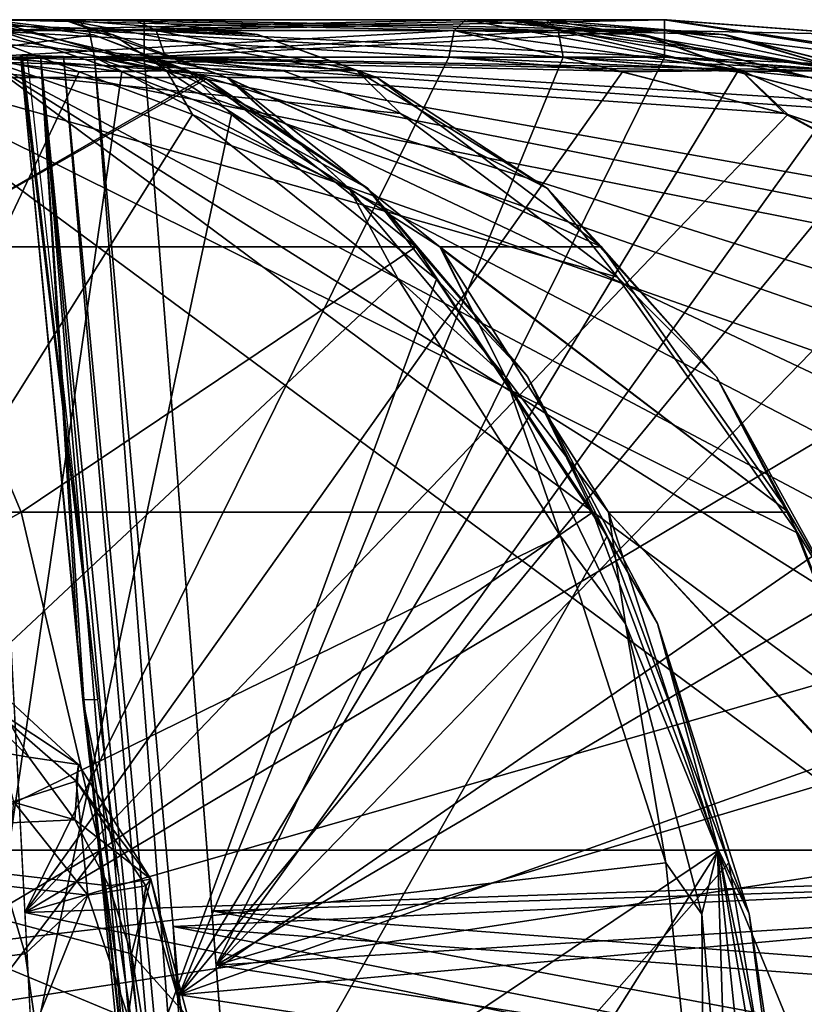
# Model space of a CAD drawing. Header units: millimetres. Extents: x -54 to 54, y -60 to 48.
# Tile 58 of 60: x 7.33 to 13.35, y 40.44 to 48. Entities that reach past the tile are written whole.
import ezdxf

# ---------------------------------------------------------------- set-up
doc = ezdxf.new("R2010")
doc.units = ezdxf.units.MM
doc.header["$LTSCALE"] = 41.718519
for name, color, linetype in [('10', 7, 'CONTINUOUS'), ('11', 7, 'CONTINUOUS'), ('12', 7, 'CONTINUOUS'), ('181', 7, 'CONTINUOUS'), ('184', 7, 'CONTINUOUS'), ('185', 7, 'CONTINUOUS'), ('190', 7, 'CONTINUOUS'), ('191', 7, 'CONTINUOUS'), ('193', 7, 'CONTINUOUS'), ('194', 7, 'CONTINUOUS'), ('198', 7, 'CONTINUOUS'), ('199', 7, 'CONTINUOUS'), ('2', 7, 'CONTINUOUS'), ('200', 7, 'CONTINUOUS'), ('201', 7, 'CONTINUOUS'), ('205', 7, 'CONTINUOUS'), ('206', 7, 'CONTINUOUS'), ('210', 7, 'CONTINUOUS'), ('211', 7, 'CONTINUOUS'), ('215', 7, 'CONTINUOUS'), ('234', 7, 'CONTINUOUS'), ('24', 7, 'CONTINUOUS'), ('25', 7, 'CONTINUOUS'), ('26', 7, 'CONTINUOUS'), ('27', 7, 'CONTINUOUS'), ('31', 7, 'CONTINUOUS'), ('61', 7, 'CONTINUOUS'), ('62', 7, 'CONTINUOUS'), ('74', 7, 'CONTINUOUS'), ('8', 7, 'CONTINUOUS'), ('83', 7, 'CONTINUOUS'), ('9', 7, 'CONTINUOUS')]:
    doc.layers.add(name, color=color, linetype=linetype)

msp = doc.modelspace()

# ---------------------------------------------------------------- linework, layer by layer
at = {"layer": '10', "color": 7, "linetype": 'Continuous', "true_color": 0xe0f2ff}
for points in [[(19.8696, 44.0543, -1.1723), (21.3097, 41.549, -1.2817), (8.2844, 47.7131, -1.0125), (19.8696, 44.0543, -1.1723)], [(8.2844, 47.7131, -1.0125), (21.3097, 41.549, -1.2817), (8.804, 41.1536, -1.2989), (8.2844, 47.7131, -1.0125)], [(17.7538, 46.0226, -1.0863), (19.8696, 44.0543, -1.1723), (8.2844, 47.7131, -1.0125), (17.7538, 46.0226, -1.0863)], [(15.1495, 47.2796, -1.0315), (17.7538, 46.0226, -1.0863), (8.2844, 47.7131, -1.0125), (15.1495, 47.2796, -1.0315)], [(13.7348, 47.6035, -1.0173), (15.1495, 47.2796, -1.0315), (8.2844, 47.7131, -1.0125), (13.7348, 47.6035, -1.0173)], [(12.2791, 47.7131, -1.0125), (13.7348, 47.6035, -1.0173), (8.2844, 47.7131, -1.0125), (12.2791, 47.7131, -1.0125)], [(21.3097, 41.549, -1.2817), (21.7336, 40.1622, -1.3422), (8.804, 41.1536, -1.2989), (21.3097, 41.549, -1.2817)], [(21.7336, 40.1622, -1.3422), (21.9479, 38.6944, -1.4063), (8.804, 41.1536, -1.2989), (21.7336, 40.1622, -1.3422)], [(8.804, 41.1536, -1.2989), (21.9479, 38.6944, -1.4063), (9.4518, 32.9344, -1.6578), (8.804, 41.1536, -1.2989)]]:
    msp.add_3dface(points, dxfattribs=at)
at = {"layer": '11', "color": 7, "linetype": 'Continuous', "true_color": 0xe0f2ff}
for points in [[(7.9033, 47.7131, -2.6822), (8.5538, 40.5095, -2.6464), (11.5024, 47.7131, -4.4154), (7.9033, 47.7131, -2.6822)], [(11.5024, 47.7131, -4.4154), (8.5538, 40.5095, -2.6464), (12.8404, 47.5994, -5.0543), (11.5024, 47.7131, -4.4154)], [(12.8404, 47.5994, -5.0543), (8.5538, 40.5095, -2.6464), (14.1216, 47.2711, -5.6554), (12.8404, 47.5994, -5.0543)], [(14.1216, 47.2711, -5.6554), (8.5538, 40.5095, -2.6464), (16.4888, 46.0063, -6.7341), (14.1216, 47.2711, -5.6554)], [(16.4888, 46.0063, -6.7341), (8.5538, 40.5095, -2.6464), (18.4271, 44.0317, -7.5718), (16.4888, 46.0063, -6.7341)], [(18.4271, 44.0317, -7.5718), (8.5538, 40.5095, -2.6464), (19.7652, 41.5224, -8.0946), (18.4271, 44.0317, -7.5718)], [(19.7652, 41.5224, -8.0946), (8.5538, 40.5095, -2.6464), (20.3845, 38.6944, -8.2558), (19.7652, 41.5224, -8.0946)], [(8.5538, 40.5095, -2.6464), (9.235, 32.9344, -2.6074), (20.3845, 38.6944, -8.2558), (8.5538, 40.5095, -2.6464)]]:
    msp.add_3dface(points, dxfattribs=at)
at = {"layer": '12', "color": 7, "linetype": 'Continuous', "true_color": 0xe0f2ff}
for points in [[(11.9332, 47.6035, -6.8759), (7.0247, 47.7131, -4.5067), (10.6237, 47.7131, -6.2399), (11.9332, 47.6035, -6.8759)], [(13.2017, 47.2796, -7.5024), (7.0247, 47.7131, -4.5067), (11.9332, 47.6035, -6.8759), (13.2017, 47.2796, -7.5024)], [(15.5243, 46.0226, -8.6818), (7.0247, 47.7131, -4.5067), (13.2017, 47.2796, -7.5024), (15.5243, 46.0226, -8.6818)], [(7.6349, 36.0438, -5.3661), (7.0247, 47.7131, -4.5067), (19.1642, 38.6944, -10.7899), (7.6349, 36.0438, -5.3661)], [(19.1642, 38.6944, -10.7899), (7.0247, 47.7131, -4.5067), (18.999, 40.1622, -10.6392), (19.1642, 38.6944, -10.7899)], [(18.999, 40.1622, -10.6392), (7.0247, 47.7131, -4.5067), (18.6433, 41.549, -10.4006), (18.999, 40.1622, -10.6392)], [(18.6433, 41.549, -10.4006), (7.0247, 47.7131, -4.5067), (17.3933, 44.0543, -9.6773), (18.6433, 41.549, -10.4006)], [(17.3933, 44.0543, -9.6773), (7.0247, 47.7131, -4.5067), (15.5243, 46.0226, -8.6818), (17.3933, 44.0543, -9.6773)]]:
    msp.add_3dface(points, dxfattribs=at)
at = {"layer": '181', "color": 7, "linetype": 'Continuous', "true_color": 0xe0f2ff}
for points in [[(7.0986, 48, 10.0446), (6.9364, 47.9167, 10.1739), (8.4553, 47.6089, 12.1001), (7.0986, 48, 10.0446)], [(8.0458, 47.8828, 11.2442), (7.0986, 48, 10.0446), (8.4553, 47.6089, 12.1001), (8.0458, 47.8828, 11.2442)], [(6.8642, 47.7131, 10.2315), (7.7848, 47.5994, 11.3938), (6.9364, 47.9167, 10.1739), (6.8642, 47.7131, 10.2315)], [(6.9364, 47.9167, 10.1739), (7.7848, 47.5994, 11.3938), (8.4553, 47.6089, 12.1001), (6.9364, 47.9167, 10.1739)], [(8.9201, 47.5557, 12.3657), (8.0458, 47.8828, 11.2442), (8.4553, 47.6089, 12.1001), (8.9201, 47.5557, 12.3657)], [(7.7848, 47.5994, 11.3938), (8.6559, 47.2711, 12.5091), (8.4553, 47.6089, 12.1001), (7.7848, 47.5994, 11.3938)], [(8.4553, 47.6089, 12.1001), (8.6559, 47.2711, 12.5091), (9.8586, 46.7039, 13.9232), (8.4553, 47.6089, 12.1001)], [(8.9201, 47.5557, 12.3657), (8.4553, 47.6089, 12.1001), (9.8586, 46.7039, 13.9232), (8.9201, 47.5557, 12.3657)], [(8.9426, 47.5443, 12.3949), (8.9201, 47.5557, 12.3657), (9.8586, 46.7039, 13.9232), (8.9426, 47.5443, 12.3949)], [(10.5553, 46.2556, 14.5097), (8.9426, 47.5443, 12.3949), (9.8586, 46.7039, 13.9232), (10.5553, 46.2556, 14.5097)], [(8.6559, 47.2711, 12.5091), (10.2343, 46.0063, 14.5769), (9.8586, 46.7039, 13.9232), (8.6559, 47.2711, 12.5091)], [(9.8586, 46.7039, 13.9232), (10.2343, 46.0063, 14.5769), (11.0586, 45.2573, 15.5293), (9.8586, 46.7039, 13.9232)], [(10.5553, 46.2556, 14.5097), (9.8586, 46.7039, 13.9232), (11.0586, 45.2573, 15.5293), (10.5553, 46.2556, 14.5097)], [(10.5686, 46.2404, 14.5275), (10.5553, 46.2556, 14.5097), (11.0586, 45.2573, 15.5293), (10.5686, 46.2404, 14.5275)], [(11.85, 44.2161, 16.2762), (10.5686, 46.2404, 14.5275), (11.0586, 45.2573, 15.5293), (11.85, 44.2161, 16.2762)], [(10.2343, 46.0063, 14.5769), (11.4824, 44.0317, 16.2802), (11.0586, 45.2573, 15.5293), (10.2343, 46.0063, 14.5769)], [(11.0586, 45.2573, 15.5293), (11.4824, 44.0317, 16.2802), (11.9803, 43.3594, 16.8179), (11.0586, 45.2573, 15.5293)], [(11.85, 44.2161, 16.2762), (11.0586, 45.2573, 15.5293), (11.9803, 43.3594, 16.8179), (11.85, 44.2161, 16.2762)], [(12.6879, 41.6198, 17.5074), (11.85, 44.2161, 16.2762), (11.9803, 43.3594, 16.8179), (12.6879, 41.6198, 17.5074)], [(11.4824, 44.0317, 16.2802), (12.2899, 41.5224, 17.4685), (11.9803, 43.3594, 16.8179), (11.4824, 44.0317, 16.2802)], [(12.6879, 41.6198, 17.5074), (11.9803, 43.3594, 16.8179), (12.566, 41.1287, 17.7086), (12.6879, 41.6198, 17.5074)], [(11.9803, 43.3594, 16.8179), (12.2899, 41.5224, 17.4685), (12.566, 41.1287, 17.7086), (11.9803, 43.3594, 16.8179)], [(12.7794, 38.7048, 18.1459), (12.6879, 41.6198, 17.5074), (12.566, 41.1287, 17.7086), (12.7794, 38.7048, 18.1459)], [(12.9937, 38.7023, 18.0926), (12.6879, 41.6198, 17.5074), (12.7794, 38.7048, 18.1459), (12.9937, 38.7023, 18.0926)], [(12.2899, 41.5224, 17.4685), (12.5848, 38.6944, 18.0364), (12.566, 41.1287, 17.7086), (12.2899, 41.5224, 17.4685)], [(12.5848, 38.6944, 18.0364), (12.7794, 38.7048, 18.1459), (12.566, 41.1287, 17.7086), (12.5848, 38.6944, 18.0364)]]:
    msp.add_3dface(points, dxfattribs=at)
at = {"layer": '184', "color": 7, "linetype": 'Continuous', "true_color": 0xe0f2ff}
for points in [[(5.7225, 48, 6.0326), (8.2132, 48, 9.1557), (8.3754, 47.9167, 9.0264), (5.7225, 48, 6.0326)], [(5.8847, 47.9167, 5.9032), (5.7225, 48, 6.0326), (8.3754, 47.9167, 9.0264), (5.8847, 47.9167, 5.9032)], [(8.4475, 47.7131, 8.9689), (5.9569, 47.7131, 5.8457), (5.8847, 47.9167, 5.9032), (8.4475, 47.7131, 8.9689)], [(8.4475, 47.7131, 8.9689), (5.8847, 47.9167, 5.9032), (8.3754, 47.9167, 9.0264), (8.4475, 47.7131, 8.9689)]]:
    msp.add_3dface(points, dxfattribs=at)
at = {"layer": '185', "color": 7, "linetype": 'Continuous', "true_color": 0xe0f2ff}
for points in [[(8.2132, 48, 9.1557), (9.1544, 47.8871, 10.3245), (8.3754, 47.9167, 9.0264), (8.2132, 48, 9.1557)], [(8.3754, 47.9167, 9.0264), (9.1544, 47.8871, 10.3245), (9.9153, 47.609, 10.9358), (8.3754, 47.9167, 9.0264)], [(8.4475, 47.7131, 8.9689), (8.3754, 47.9167, 9.0264), (9.9153, 47.609, 10.9358), (8.4475, 47.7131, 8.9689)], [(9.1544, 47.8871, 10.3245), (10.0708, 47.5557, 11.4481), (9.9153, 47.609, 10.9358), (9.1544, 47.8871, 10.3245)], [(9.3589, 47.6035, 10.104), (8.4475, 47.7131, 8.9689), (9.9153, 47.609, 10.9358), (9.3589, 47.6035, 10.104)], [(10.252, 47.2796, 11.2012), (9.3589, 47.6035, 10.104), (9.9153, 47.609, 10.9358), (10.252, 47.2796, 11.2012)], [(11.3804, 46.7039, 12.7096), (10.252, 47.2796, 11.2012), (9.9153, 47.609, 10.9358), (11.3804, 46.7039, 12.7096)], [(10.0708, 47.5557, 11.4481), (11.3804, 46.7039, 12.7096), (9.9153, 47.609, 10.9358), (10.0708, 47.5557, 11.4481)], [(10.0708, 47.5557, 11.4481), (11.7971, 46.2556, 13.5194), (11.3804, 46.7039, 12.7096), (10.0708, 47.5557, 11.4481)], [(11.9186, 46.0226, 13.2032), (10.252, 47.2796, 11.2012), (11.3804, 46.7039, 12.7096), (11.9186, 46.0226, 13.2032)], [(12.6792, 45.2573, 14.2369), (11.9186, 46.0226, 13.2032), (11.3804, 46.7039, 12.7096), (12.6792, 45.2573, 14.2369)], [(11.7971, 46.2556, 13.5194), (12.6792, 45.2573, 14.2369), (11.3804, 46.7039, 12.7096), (11.7971, 46.2556, 13.5194)], [(11.7971, 46.2556, 13.5194), (13.2313, 44.2161, 15.1747), (12.6792, 45.2573, 14.2369), (11.7971, 46.2556, 13.5194)], [(13.305, 44.0543, 14.8038), (11.9186, 46.0226, 13.2032), (12.6792, 45.2573, 14.2369), (13.305, 44.0543, 14.8038)], [(13.7304, 43.3594, 15.4222), (13.305, 44.0543, 14.8038), (12.6792, 45.2573, 14.2369), (13.7304, 43.3594, 15.4222)], [(13.2313, 44.2161, 15.1747), (13.7304, 43.3594, 15.4222), (12.6792, 45.2573, 14.2369), (13.2313, 44.2161, 15.1747)], [(13.2313, 44.2161, 15.1747), (14.2381, 41.6453, 16.2585), (13.7304, 43.3594, 15.4222), (13.2313, 44.2161, 15.1747)], [(14.2884, 41.549, 15.8615), (13.305, 44.0543, 14.8038), (13.7304, 43.3594, 15.4222), (14.2884, 41.549, 15.8615)]]:
    msp.add_3dface(points, dxfattribs=at)
at = {"layer": '190', "color": 7, "linetype": 'Continuous', "true_color": 0xe0f2ff}
for points in [[(10.7538, 48, 5.9699), (10.6638, 47.9167, 6.1568), (12.868, 47.6089, 7.2332), (10.7538, 48, 5.9699)], [(12.1277, 47.8828, 6.6397), (10.7538, 48, 5.9699), (12.868, 47.6089, 7.2332), (12.1277, 47.8828, 6.6397)], [(10.6237, 47.7131, 6.2399), (11.9575, 47.5994, 6.8877), (10.6638, 47.9167, 6.1568), (10.6237, 47.7131, 6.2399)], [(10.6638, 47.9167, 6.1568), (11.9575, 47.5994, 6.8877), (12.868, 47.6089, 7.2332), (10.6638, 47.9167, 6.1568)], [(13.402, 47.5557, 7.2709), (12.1277, 47.8828, 6.6397), (12.868, 47.6089, 7.2332), (13.402, 47.5557, 7.2709)], [(11.9575, 47.5994, 6.8877), (13.2262, 47.2711, 7.5147), (12.868, 47.6089, 7.2332), (11.9575, 47.5994, 6.8877)], [(13.402, 47.5557, 7.2709), (12.868, 47.6089, 7.2332), (14.9233, 46.7039, 8.2669), (13.402, 47.5557, 7.2709)], [(12.868, 47.6089, 7.2332), (13.2262, 47.2711, 7.5147), (14.9233, 46.7039, 8.2669), (12.868, 47.6089, 7.2332)], [(13.2262, 47.2711, 7.5147), (15.5455, 46.0063, 8.6928), (14.9233, 46.7039, 8.2669), (13.2262, 47.2711, 7.5147)]]:
    msp.add_3dface(points, dxfattribs=at)
at = {"layer": '191', "color": 7, "linetype": 'Continuous', "true_color": 0xe0f2ff}
for points in [[(10.6638, 47.9167, 6.1568), (10.7538, 48, 5.9699), (7.0647, 47.9167, 4.4236), (10.6638, 47.9167, 6.1568)], [(10.7538, 48, 5.9699), (7.1547, 48, 4.2367), (7.0647, 47.9167, 4.4236), (10.7538, 48, 5.9699)], [(7.0247, 47.7131, 4.5067), (10.6237, 47.7131, 6.2399), (10.6638, 47.9167, 6.1568), (7.0247, 47.7131, 4.5067)], [(7.0247, 47.7131, 4.5067), (10.6638, 47.9167, 6.1568), (7.0647, 47.9167, 4.4236), (7.0247, 47.7131, 4.5067)]]:
    msp.add_3dface(points, dxfattribs=at)
at = {"layer": '193', "color": 7, "linetype": 'Continuous', "true_color": 0xe0f2ff}
for points in [[(12.2791, 48, 0.7128), (8.2844, 48, 0.7128), (8.2844, 47.9167, 0.9203), (12.2791, 48, 0.7128)], [(12.2791, 48, 0.7128), (8.2844, 47.9167, 0.9203), (12.2791, 47.9167, 0.9203), (12.2791, 48, 0.7128)], [(8.2844, 47.7131, 1.0125), (12.2791, 47.7131, 1.0125), (12.2791, 47.9167, 0.9203), (8.2844, 47.7131, 1.0125)], [(8.2844, 47.9167, 0.9203), (8.2844, 47.7131, 1.0125), (12.2791, 47.9167, 0.9203), (8.2844, 47.9167, 0.9203)]]:
    msp.add_3dface(points, dxfattribs=at)
at = {"layer": '194', "color": 7, "linetype": 'Continuous', "true_color": 0xe0f2ff}
for points in [[(13.8075, 47.8828, 0.7202), (12.2791, 48, 0.7128), (14.732, 47.6089, 0.9337), (13.8075, 47.8828, 0.7202)], [(12.2791, 48, 0.7128), (12.2791, 47.9167, 0.9203), (14.732, 47.6089, 0.9337), (12.2791, 48, 0.7128)], [(12.2791, 47.9167, 0.9203), (13.7618, 47.5994, 1.0175), (14.732, 47.6089, 0.9337), (12.2791, 47.9167, 0.9203)], [(12.2791, 47.7131, 1.0125), (13.7618, 47.5994, 1.0175), (12.2791, 47.9167, 0.9203), (12.2791, 47.7131, 1.0125)]]:
    msp.add_3dface(points, dxfattribs=at)
at = {"layer": '198', "color": 7, "linetype": 'Continuous', "true_color": 0xe0f2ff}
for points in [[(11.3723, 48, 4.6855), (12.7274, 47.8871, 5.3301), (11.4623, 47.9167, 4.4986), (11.3723, 48, 4.6855)], [(13.6782, 47.609, 5.5507), (11.5024, 47.7131, 4.4154), (11.4623, 47.9167, 4.4986), (13.6782, 47.609, 5.5507)], [(12.7274, 47.8871, 5.3301), (13.6782, 47.609, 5.5507), (11.4623, 47.9167, 4.4986), (12.7274, 47.8871, 5.3301)], [(12.7274, 47.8871, 5.3301), (14.0406, 47.5557, 5.9448), (13.6782, 47.609, 5.5507), (12.7274, 47.8871, 5.3301)], [(12.816, 47.6035, 5.0427), (11.5024, 47.7131, 4.4154), (13.6782, 47.609, 5.5507), (12.816, 47.6035, 5.0427)], [(14.0967, 47.2796, 5.6438), (12.816, 47.6035, 5.0427), (13.6782, 47.609, 5.5507), (14.0967, 47.2796, 5.6438)]]:
    msp.add_3dface(points, dxfattribs=at)
at = {"layer": '199', "color": 7, "linetype": 'Continuous', "true_color": 0xe0f2ff}
for points in [[(7.7732, 48, 2.9522), (11.4623, 47.9167, 4.4986), (7.8633, 47.9167, 2.7653), (7.7732, 48, 2.9522)], [(7.7732, 48, 2.9522), (11.3723, 48, 4.6855), (11.4623, 47.9167, 4.4986), (7.7732, 48, 2.9522)], [(11.5024, 47.7131, 4.4154), (7.9033, 47.7131, 2.6822), (7.8633, 47.9167, 2.7653), (11.5024, 47.7131, 4.4154)], [(11.4623, 47.9167, 4.4986), (11.5024, 47.7131, 4.4154), (7.8633, 47.9167, 2.7653), (11.4623, 47.9167, 4.4986)]]:
    msp.add_3dface(points, dxfattribs=at)
at = {"layer": '2', "color": 7, "linetype": 'Continuous', "true_color": 0xe0f2ff}
for points in [[(7.6688, 48, 9.6163), (5.7225, 48, 6.0326), (7.0986, 48, 10.0446), (7.6688, 48, 9.6163)], [(8.2132, 48, 9.1557), (5.7225, 48, 6.0326), (7.6688, 48, 9.6163), (8.2132, 48, 9.1557)], [(7.3384, 48, 2.6136), (7.0873, 48, 2.1411), (7.1547, 48, 4.2367), (7.3384, 48, 2.6136)], [(7.3434, 48, -2.6195), (7.1547, 48, -4.2367), (7.0882, 48, -2.1445), (7.3434, 48, -2.6195)], [(7.7732, 48, -2.9522), (7.1547, 48, -4.2367), (7.3434, 48, -2.6195), (7.7732, 48, -2.9522)], [(10.7538, 48, -5.9699), (7.1547, 48, -4.2367), (7.7732, 48, -2.9522), (10.7538, 48, -5.9699)], [(10.7538, 48, 5.9699), (7.3384, 48, 2.6136), (7.1547, 48, 4.2367), (10.7538, 48, 5.9699)], [(7.7456, 48, -0.8292), (7.3144, 48, -1.146), (7.3167, 48, 1.1434), (7.7456, 48, -0.8292)], [(7.7527, 48, 0.826), (7.7456, 48, -0.8292), (7.3167, 48, 1.1434), (7.7527, 48, 0.826)], [(7.7732, 48, 2.9522), (7.3384, 48, 2.6136), (10.7538, 48, 5.9699), (7.7732, 48, 2.9522)], [(8.2844, 48, -0.7128), (7.7456, 48, -0.8292), (8.2844, 48, 0.7128), (8.2844, 48, -0.7128)], [(8.2844, 48, 0.7128), (7.7456, 48, -0.8292), (7.7527, 48, 0.826), (8.2844, 48, 0.7128)], [(11.0817, 48, 5.3367), (7.7732, 48, 2.9522), (10.7538, 48, 5.9699), (11.0817, 48, 5.3367)], [(11.3723, 48, 4.6855), (7.7732, 48, 2.9522), (11.0817, 48, 5.3367), (11.3723, 48, 4.6855)], [(11.3723, 48, -4.6855), (10.7538, 48, -5.9699), (7.7732, 48, -2.9522), (11.3723, 48, -4.6855)], [(12.2791, 48, -0.7128), (8.2844, 48, -0.7128), (12.2791, 48, 0.7128), (12.2791, 48, -0.7128)], [(12.2791, 48, 0.7128), (8.2844, 48, -0.7128), (8.2844, 48, 0.7128), (12.2791, 48, 0.7128)], [(11.0817, 48, -5.3367), (10.7538, 48, -5.9699), (11.3723, 48, -4.6855), (11.0817, 48, -5.3367)], [(12.2997, 48), (12.2791, 48, -0.7128), (12.2791, 48, 0.7128), (12.2997, 48)]]:
    msp.add_3dface(points, dxfattribs=at)
at = {"layer": '200', "color": 7, "linetype": 'Continuous', "true_color": 0xe0f2ff}
for points in [[(8.2844, 48, -0.7128), (12.2791, 47.9167, -0.9203), (8.2844, 47.9167, -0.9203), (8.2844, 48, -0.7128)], [(8.2844, 48, -0.7128), (12.2791, 48, -0.7128), (12.2791, 47.9167, -0.9203), (8.2844, 48, -0.7128)], [(12.2791, 47.7131, -1.0125), (8.2844, 47.7131, -1.0125), (8.2844, 47.9167, -0.9203), (12.2791, 47.7131, -1.0125)], [(12.2791, 47.9167, -0.9203), (12.2791, 47.7131, -1.0125), (8.2844, 47.9167, -0.9203), (12.2791, 47.9167, -0.9203)]]:
    msp.add_3dface(points, dxfattribs=at)
at = {"layer": '201', "color": 7, "linetype": 'Continuous', "true_color": 0xe0f2ff}
for points in [[(12.2791, 48, -0.7128), (13.7797, 47.8871, -0.7199), (12.2791, 47.9167, -0.9203), (12.2791, 48, -0.7128)], [(12.2791, 47.9167, -0.9203), (13.7797, 47.8871, -0.7199), (14.732, 47.609, -0.9337), (12.2791, 47.9167, -0.9203)], [(12.2791, 47.7131, -1.0125), (12.2791, 47.9167, -0.9203), (14.732, 47.609, -0.9337), (12.2791, 47.7131, -1.0125)], [(13.7348, 47.6035, -1.0173), (12.2791, 47.7131, -1.0125), (14.732, 47.609, -0.9337), (13.7348, 47.6035, -1.0173)]]:
    msp.add_3dface(points, dxfattribs=at)
at = {"layer": '205', "color": 7, "linetype": 'Continuous', "true_color": 0xe0f2ff}
for points in [[(12.7526, 47.8828, -5.342), (11.3723, 48, -4.6855), (13.6782, 47.6089, -5.5507), (12.7526, 47.8828, -5.342)], [(11.3723, 48, -4.6855), (11.4623, 47.9167, -4.4986), (13.6782, 47.6089, -5.5507), (11.3723, 48, -4.6855)], [(11.4623, 47.9167, -4.4986), (12.8404, 47.5994, -5.0543), (13.6782, 47.6089, -5.5507), (11.4623, 47.9167, -4.4986)], [(11.5024, 47.7131, -4.4154), (12.8404, 47.5994, -5.0543), (11.4623, 47.9167, -4.4986), (11.5024, 47.7131, -4.4154)], [(14.0406, 47.5557, -5.9448), (12.7526, 47.8828, -5.342), (13.6782, 47.6089, -5.5507), (14.0406, 47.5557, -5.9448)], [(12.8404, 47.5994, -5.0543), (14.1216, 47.2711, -5.6554), (13.6782, 47.6089, -5.5507), (12.8404, 47.5994, -5.0543)]]:
    msp.add_3dface(points, dxfattribs=at)
at = {"layer": '206', "color": 7, "linetype": 'Continuous', "true_color": 0xe0f2ff}
for points in [[(11.3723, 48, -4.6855), (7.7732, 48, -2.9522), (7.8633, 47.9167, -2.7653), (11.3723, 48, -4.6855)], [(11.4623, 47.9167, -4.4986), (11.3723, 48, -4.6855), (7.8633, 47.9167, -2.7653), (11.4623, 47.9167, -4.4986)], [(7.9033, 47.7131, -2.6822), (11.4623, 47.9167, -4.4986), (7.8633, 47.9167, -2.7653), (7.9033, 47.7131, -2.6822)], [(7.9033, 47.7131, -2.6822), (11.5024, 47.7131, -4.4154), (11.4623, 47.9167, -4.4986), (7.9033, 47.7131, -2.6822)]]:
    msp.add_3dface(points, dxfattribs=at)
at = {"layer": '210', "color": 7, "linetype": 'Continuous', "true_color": 0xe0f2ff}
for points in [[(10.7538, 48, -5.9699), (12.1027, 47.8871, -6.6274), (10.6638, 47.9167, -6.1568), (10.7538, 48, -5.9699)], [(12.868, 47.609, -7.2332), (10.6237, 47.7131, -6.2399), (10.6638, 47.9167, -6.1568), (12.868, 47.609, -7.2332)], [(12.1027, 47.8871, -6.6274), (12.868, 47.609, -7.2332), (10.6638, 47.9167, -6.1568), (12.1027, 47.8871, -6.6274)], [(12.1027, 47.8871, -6.6274), (13.402, 47.5557, -7.2709), (12.868, 47.609, -7.2332), (12.1027, 47.8871, -6.6274)], [(11.9332, 47.6035, -6.8759), (10.6237, 47.7131, -6.2399), (12.868, 47.609, -7.2332), (11.9332, 47.6035, -6.8759)], [(13.2017, 47.2796, -7.5024), (11.9332, 47.6035, -6.8759), (12.868, 47.609, -7.2332), (13.2017, 47.2796, -7.5024)], [(14.9233, 46.7039, -8.2669), (13.2017, 47.2796, -7.5024), (12.868, 47.609, -7.2332), (14.9233, 46.7039, -8.2669)], [(13.402, 47.5557, -7.2709), (14.9233, 46.7039, -8.2669), (12.868, 47.609, -7.2332), (13.402, 47.5557, -7.2709)], [(15.5243, 46.0226, -8.6818), (13.2017, 47.2796, -7.5024), (14.9233, 46.7039, -8.2669), (15.5243, 46.0226, -8.6818)]]:
    msp.add_3dface(points, dxfattribs=at)
at = {"layer": '211', "color": 7, "linetype": 'Continuous', "true_color": 0xe0f2ff}
for points in [[(7.1547, 48, -4.2367), (10.6638, 47.9167, -6.1568), (7.0647, 47.9167, -4.4236), (7.1547, 48, -4.2367)], [(7.1547, 48, -4.2367), (10.7538, 48, -5.9699), (10.6638, 47.9167, -6.1568), (7.1547, 48, -4.2367)], [(10.6237, 47.7131, -6.2399), (7.0247, 47.7131, -4.5067), (7.0647, 47.9167, -4.4236), (10.6237, 47.7131, -6.2399)], [(10.6638, 47.9167, -6.1568), (10.6237, 47.7131, -6.2399), (7.0647, 47.9167, -4.4236), (10.6638, 47.9167, -6.1568)]]:
    msp.add_3dface(points, dxfattribs=at)
at = {"layer": '215', "color": 7, "linetype": 'Continuous', "true_color": 0xe0f2ff}
for points in [[(7.8956, 47.8829, -11.3491), (6.9953, 48, -10.1168), (8.6135, 47.6119, -11.9749), (7.8956, 47.8829, -11.3491)], [(6.9953, 48, -10.1168), (7.16, 47.9204, -9.9971), (8.6135, 47.6119, -11.9749), (6.9953, 48, -10.1168)], [(8.1119, 47.5995, -11.1354), (7.16, 47.9204, -9.9971), (7.1631, 47.9167, -9.9948), (8.1119, 47.5995, -11.1354)], [(7.16, 47.9204, -9.9971), (8.1119, 47.5995, -11.1354), (8.6135, 47.6119, -11.9749), (7.16, 47.9204, -9.9971)], [(7.2378, 47.7131, -9.9406), (8.1119, 47.5995, -11.1354), (7.1631, 47.9167, -9.9948), (7.2378, 47.7131, -9.9406)], [(8.7423, 47.5557, -12.492), (7.8956, 47.8829, -11.3491), (8.6135, 47.6119, -11.9749), (8.7423, 47.5557, -12.492)], [(8.1119, 47.5995, -11.1354), (8.9544, 47.2716, -12.2706), (8.6135, 47.6119, -11.9749), (8.1119, 47.5995, -11.1354)], [(8.7423, 47.5557, -12.492), (8.6135, 47.6119, -11.9749), (9.9983, 46.7057, -13.8136), (8.7423, 47.5557, -12.492)], [(8.6135, 47.6119, -11.9749), (8.9544, 47.2716, -12.2706), (9.9983, 46.7057, -13.8136), (8.6135, 47.6119, -11.9749)], [(8.7633, 47.5449, -12.5201), (8.7423, 47.5557, -12.492), (9.9983, 46.7057, -13.8136), (8.7633, 47.5449, -12.5201)], [(10.3716, 46.2556, -14.6416), (8.7633, 47.5449, -12.5201), (9.9983, 46.7057, -13.8136), (10.3716, 46.2556, -14.6416)], [(8.9544, 47.2716, -12.2706), (10.5282, 46.0075, -14.3429), (9.9983, 46.7057, -13.8136), (8.9544, 47.2716, -12.2706)], [(10.3716, 46.2556, -14.6416), (9.9983, 46.7057, -13.8136), (11.2281, 45.2586, -15.3988), (10.3716, 46.2556, -14.6416)], [(9.9983, 46.7057, -13.8136), (10.5282, 46.0075, -14.3429), (11.2281, 45.2586, -15.3988), (9.9983, 46.7057, -13.8136)], [(11.7297, 44.2161, -16.3631), (10.3716, 46.2556, -14.6416), (11.2281, 45.2586, -15.3988), (11.7297, 44.2161, -16.3631)], [(10.5282, 46.0075, -14.3429), (11.8402, 44.033, -16.0019), (11.2281, 45.2586, -15.3988), (10.5282, 46.0075, -14.3429)], [(11.2281, 45.2586, -15.3988), (11.8402, 44.033, -16.0019), (12.2264, 43.3605, -16.6319), (11.2281, 45.2586, -15.3988)], [(11.7297, 44.2161, -16.3631), (11.2281, 45.2586, -15.3988), (12.2264, 43.3605, -16.6319), (11.7297, 44.2161, -16.3631)], [(12.6949, 41.6198, -17.5023), (11.7297, 44.2161, -16.3631), (12.2264, 43.3605, -16.6319), (12.6949, 41.6198, -17.5023)], [(11.8402, 44.033, -16.0019), (12.7735, 41.5233, -17.1001), (12.2264, 43.3605, -16.6319), (11.8402, 44.033, -16.0019)], [(12.2264, 43.3605, -16.6319), (12.7735, 41.5233, -17.1001), (12.9312, 41.1299, -17.4362), (12.2264, 43.3605, -16.6319)], [(12.6949, 41.6198, -17.5023), (12.2264, 43.3605, -16.6319), (12.9312, 41.1299, -17.4362), (12.6949, 41.6198, -17.5023)], [(12.6949, 41.6198, -17.5023), (12.9312, 41.1299, -17.4362), (13.2986, 38.7053, -17.7618), (12.6949, 41.6198, -17.5023)], [(13.1802, 38.7023, -17.9572), (12.6949, 41.6198, -17.5023), (13.2986, 38.7053, -17.7618), (13.1802, 38.7023, -17.9572)], [(12.7735, 41.5233, -17.1001), (13.2456, 38.6944, -17.5398), (12.9312, 41.1299, -17.4362), (12.7735, 41.5233, -17.1001)], [(12.9312, 41.1299, -17.4362), (13.2456, 38.6944, -17.5398), (13.2986, 38.7053, -17.7618), (12.9312, 41.1299, -17.4362)]]:
    msp.add_3dface(points, dxfattribs=at)
at = {"layer": '234', "color": 7, "linetype": 'Continuous', "true_color": 0xe0f2ff}
for points in [[(7.3354, 47.7271, 1.7934), (7.9275, 42.7767, 1.5636), (7.348, 47.7258, 1.6771), (7.3354, 47.7271, 1.7934)], [(7.3354, 47.7271, 1.7934), (7.8142, 42.7752, 1.7842), (7.9275, 42.7767, 1.5636), (7.3354, 47.7271, 1.7934)], [(7.3354, 47.7271, 1.7934), (7.7758, 43.205, 2.0096), (7.8142, 42.7752, 1.7842), (7.3354, 47.7271, 1.7934)], [(7.9275, 42.7767, 1.5636), (7.3871, 47.7271, 1.5669), (7.348, 47.7258, 1.6771), (7.9275, 42.7767, 1.5636)], [(7.7758, 43.205, 2.0096), (7.8208, 42.7767, 2.0309), (7.8142, 42.7752, 1.7842), (7.7758, 43.205, 2.0096)], [(7.8142, 42.7752, 1.7842), (8.0893, 41.4227, 1.5658), (7.9275, 42.7767, 1.5636), (7.8142, 42.7752, 1.7842)], [(7.8208, 42.7767, 2.0309), (8.3725, 37.8203, 1.7779), (7.8142, 42.7752, 1.7842), (7.8208, 42.7767, 2.0309)], [(8.5597, 37.8347, 1.5809), (8.0893, 41.4227, 1.5658), (7.8142, 42.7752, 1.7842), (8.5597, 37.8347, 1.5809)], [(8.3725, 37.8203, 1.7779), (8.5597, 37.8347, 1.5809), (7.8142, 42.7752, 1.7842), (8.3725, 37.8203, 1.7779)], [(7.8208, 42.7767, 2.0309), (8.141, 39.9068, 2.1776), (8.3154, 37.8207, 2.0439), (7.8208, 42.7767, 2.0309)], [(7.8208, 42.7767, 2.0309), (8.3154, 37.8207, 2.0439), (8.3725, 37.8203, 1.7779), (7.8208, 42.7767, 2.0309)]]:
    msp.add_3dface(points, dxfattribs=at)
at = {"layer": '24', "color": 7, "linetype": 'Continuous', "true_color": 0xe0f2ff}
for points in [[(6.8642, 47.7131, 10.2315), (4.4819, 40.6131, 7.7412), (7.7848, 47.5994, 11.3938), (6.8642, 47.7131, 10.2315)], [(7.7848, 47.5994, 11.3938), (4.4819, 40.6131, 7.7412), (8.6559, 47.2711, 12.5091), (7.7848, 47.5994, 11.3938)], [(8.6559, 47.2711, 12.5091), (4.4819, 40.6131, 7.7412), (10.2343, 46.0063, 14.5769), (8.6559, 47.2711, 12.5091)], [(10.2343, 46.0063, 14.5769), (4.4819, 40.6131, 7.7412), (11.4824, 44.0317, 16.2802), (10.2343, 46.0063, 14.5769)], [(11.4824, 44.0317, 16.2802), (4.4819, 40.6131, 7.7412), (12.2899, 41.5224, 17.4685), (11.4824, 44.0317, 16.2802)], [(12.2899, 41.5224, 17.4685), (4.4819, 40.6131, 7.7412), (12.5848, 38.6944, 18.0364), (12.2899, 41.5224, 17.4685)], [(4.4819, 40.6131, 7.7412), (4.597, 32.9344, 8.4233), (12.5848, 38.6944, 18.0364), (4.4819, 40.6131, 7.7412)]]:
    msp.add_3dface(points, dxfattribs=at)
at = {"layer": '25', "color": 7, "linetype": 'Continuous', "true_color": 0xe0f2ff}
for points in [[(5.9569, 47.7131, 5.8457), (14.2884, 41.549, 15.8615), (6.5708, 40.3619, 6.1008), (5.9569, 47.7131, 5.8457)], [(13.305, 44.0543, 14.8038), (14.2884, 41.549, 15.8615), (5.9569, 47.7131, 5.8457), (13.305, 44.0543, 14.8038)], [(8.4475, 47.7131, 8.9689), (9.3589, 47.6035, 10.104), (5.9569, 47.7131, 5.8457), (8.4475, 47.7131, 8.9689)], [(10.252, 47.2796, 11.2012), (11.9186, 46.0226, 13.2032), (5.9569, 47.7131, 5.8457), (10.252, 47.2796, 11.2012)], [(9.3589, 47.6035, 10.104), (10.252, 47.2796, 11.2012), (5.9569, 47.7131, 5.8457), (9.3589, 47.6035, 10.104)], [(11.9186, 46.0226, 13.2032), (13.305, 44.0543, 14.8038), (5.9569, 47.7131, 5.8457), (11.9186, 46.0226, 13.2032)], [(14.2884, 41.549, 15.8615), (14.6001, 40.1622, 16.1552), (6.5708, 40.3619, 6.1008), (14.2884, 41.549, 15.8615)]]:
    msp.add_3dface(points, dxfattribs=at)
at = {"layer": '26', "color": 7, "linetype": 'Continuous', "true_color": 0xe0f2ff}
for points in [[(7.0247, 47.7131, 4.5067), (7.3693, 41.1399, 4.9912), (10.6237, 47.7131, 6.2399), (7.0247, 47.7131, 4.5067)], [(10.6237, 47.7131, 6.2399), (7.3693, 41.1399, 4.9912), (11.9575, 47.5994, 6.8877), (10.6237, 47.7131, 6.2399)], [(11.9575, 47.5994, 6.8877), (7.3693, 41.1399, 4.9912), (13.2262, 47.2711, 7.5147), (11.9575, 47.5994, 6.8877)], [(13.2262, 47.2711, 7.5147), (7.3693, 41.1399, 4.9912), (15.5455, 46.0063, 8.6928), (13.2262, 47.2711, 7.5147)], [(15.5455, 46.0063, 8.6928), (7.3693, 41.1399, 4.9912), (17.409, 44.0317, 9.686), (15.5455, 46.0063, 8.6928)], [(17.409, 44.0317, 9.686), (7.3693, 41.1399, 4.9912), (18.6521, 41.5224, 10.4062), (17.409, 44.0317, 9.686)], [(18.6521, 41.5224, 10.4062), (7.3693, 41.1399, 4.9912), (19.1642, 38.6944, 10.7899), (18.6521, 41.5224, 10.4062)], [(7.3693, 41.1399, 4.9912), (7.7965, 32.9344, 5.5946), (19.1642, 38.6944, 10.7899), (7.3693, 41.1399, 4.9912)]]:
    msp.add_3dface(points, dxfattribs=at)
at = {"layer": '27', "color": 7, "linetype": 'Continuous', "true_color": 0xe0f2ff}
for points in [[(18.4106, 44.0543, 7.5649), (19.7554, 41.549, 8.0912), (7.9033, 47.7131, 2.6822), (18.4106, 44.0543, 7.5649)], [(7.9033, 47.7131, 2.6822), (19.7554, 41.549, 8.0912), (8.5065, 41.0342, 2.649), (7.9033, 47.7131, 2.6822)], [(16.467, 46.0226, 6.7243), (18.4106, 44.0543, 7.5649), (7.9033, 47.7131, 2.6822), (16.467, 46.0226, 6.7243)], [(11.5024, 47.7131, 4.4154), (12.816, 47.6035, 5.0427), (7.9033, 47.7131, 2.6822), (11.5024, 47.7131, 4.4154)], [(12.816, 47.6035, 5.0427), (14.0967, 47.2796, 5.6438), (7.9033, 47.7131, 2.6822), (12.816, 47.6035, 5.0427)], [(14.0967, 47.2796, 5.6438), (16.467, 46.0226, 6.7243), (7.9033, 47.7131, 2.6822), (14.0967, 47.2796, 5.6438)], [(19.7554, 41.549, 8.0912), (20.1637, 40.1622, 8.2206), (8.5065, 41.0342, 2.649), (19.7554, 41.549, 8.0912)], [(20.1637, 40.1622, 8.2206), (20.3845, 38.6944, 8.2558), (8.5065, 41.0342, 2.649), (20.1637, 40.1622, 8.2206)], [(8.5065, 41.0342, 2.649), (20.3845, 38.6944, 8.2558), (9.235, 32.9344, 2.6074), (8.5065, 41.0342, 2.649)]]:
    msp.add_3dface(points, dxfattribs=at)
at = {"layer": '31', "color": 7, "linetype": 'Continuous', "true_color": 0xe0f2ff}
for points in [[(5.462, 47.5557, -14.2354), (6.9953, 48, -10.1168), (7.8956, 47.8829, -11.3491), (5.462, 47.5557, -14.2354)], [(7.6688, 48, 9.6163), (7.0986, 48, 10.0446), (8.0458, 47.8828, 11.2442), (7.6688, 48, 9.6163)], [(8.9201, 47.5557, 12.3657), (7.6688, 48, 9.6163), (8.0458, 47.8828, 11.2442), (8.9201, 47.5557, 12.3657)], [(10.0708, 47.5557, 11.4481), (7.6688, 48, 9.6163), (8.9201, 47.5557, 12.3657), (10.0708, 47.5557, 11.4481)], [(9.1544, 47.8871, 10.3245), (7.6688, 48, 9.6163), (10.0708, 47.5557, 11.4481), (9.1544, 47.8871, 10.3245)], [(8.2132, 48, 9.1557), (7.6688, 48, 9.6163), (9.1544, 47.8871, 10.3245), (8.2132, 48, 9.1557)], [(11.0817, 48, 5.3367), (10.7538, 48, 5.9699), (12.1277, 47.8828, 6.6397), (11.0817, 48, 5.3367)], [(10.7538, 48, -5.9699), (11.0817, 48, -5.3367), (12.1027, 47.8871, -6.6274), (10.7538, 48, -5.9699)], [(13.402, 47.5557, -7.2709), (11.0817, 48, -5.3367), (14.0406, 47.5557, -5.9448), (13.402, 47.5557, -7.2709)], [(14.0406, 47.5557, -5.9448), (11.0817, 48, -5.3367), (12.7526, 47.8828, -5.342), (14.0406, 47.5557, -5.9448)], [(13.402, 47.5557, 7.2709), (11.0817, 48, 5.3367), (12.1277, 47.8828, 6.6397), (13.402, 47.5557, 7.2709)], [(14.0406, 47.5557, 5.9448), (11.0817, 48, 5.3367), (13.402, 47.5557, 7.2709), (14.0406, 47.5557, 5.9448)], [(12.7274, 47.8871, 5.3301), (11.0817, 48, 5.3367), (14.0406, 47.5557, 5.9448), (12.7274, 47.8871, 5.3301)], [(11.3723, 48, 4.6855), (11.0817, 48, 5.3367), (12.7274, 47.8871, 5.3301), (11.3723, 48, 4.6855)], [(11.0817, 48, -5.3367), (11.3723, 48, -4.6855), (12.7526, 47.8828, -5.342), (11.0817, 48, -5.3367)], [(12.1027, 47.8871, -6.6274), (11.0817, 48, -5.3367), (13.402, 47.5557, -7.2709), (12.1027, 47.8871, -6.6274)], [(12.2997, 48), (12.2791, 48, 0.7128), (13.8075, 47.8828, 0.7202), (12.2997, 48)], [(12.2791, 48, -0.7128), (12.2997, 48), (13.7797, 47.8871, -0.7199), (12.2791, 48, -0.7128)], [(15.2295, 47.5557, 0.7359), (12.2997, 48), (13.8075, 47.8828, 0.7202), (15.2295, 47.5557, 0.7359)], [(15.2295, 47.5557, -0.7359), (12.2997, 48), (15.2295, 47.5557, 0.7359), (15.2295, 47.5557, -0.7359)], [(13.7797, 47.8871, -0.7199), (12.2997, 48), (15.2295, 47.5557, -0.7359), (13.7797, 47.8871, -0.7199)], [(8.7423, 47.5557, -12.492), (5.462, 47.5557, -14.2354), (7.8956, 47.8829, -11.3491), (8.7423, 47.5557, -12.492)], [(8.7423, 47.5557, -12.492), (6.4849, 46.2556, -16.73), (5.462, 47.5557, -14.2354), (8.7423, 47.5557, -12.492)], [(8.7633, 47.5449, -12.5201), (6.4849, 46.2556, -16.73), (8.7423, 47.5557, -12.492), (8.7633, 47.5449, -12.5201)], [(10.3716, 46.2556, -14.6416), (6.4849, 46.2556, -16.73), (8.7633, 47.5449, -12.5201), (10.3716, 46.2556, -14.6416)], [(10.0708, 47.5557, 11.4481), (8.9201, 47.5557, 12.3657), (11.7971, 46.2556, 13.5194), (10.0708, 47.5557, 11.4481)], [(11.7971, 46.2556, 13.5194), (8.9201, 47.5557, 12.3657), (8.9426, 47.5443, 12.3949), (11.7971, 46.2556, 13.5194)], [(10.5553, 46.2556, 14.5097), (11.7971, 46.2556, 13.5194), (8.9426, 47.5443, 12.3949), (10.5553, 46.2556, 14.5097)], [(7.3398, 44.2161, -18.7474), (2.4978, 44.2161, -19.9775), (6.4849, 46.2556, -16.73), (7.3398, 44.2161, -18.7474)], [(10.3716, 46.2556, -14.6416), (7.3398, 44.2161, -18.7474), (6.4849, 46.2556, -16.73), (10.3716, 46.2556, -14.6416)], [(11.7297, 44.2161, -16.3631), (7.3398, 44.2161, -18.7474), (10.3716, 46.2556, -14.6416), (11.7297, 44.2161, -16.3631)], [(11.7971, 46.2556, 13.5194), (10.5553, 46.2556, 14.5097), (13.2313, 44.2161, 15.1747), (11.7971, 46.2556, 13.5194)], [(13.2313, 44.2161, 15.1747), (10.5553, 46.2556, 14.5097), (10.5686, 46.2404, 14.5275), (13.2313, 44.2161, 15.1747)], [(11.85, 44.2161, 16.2762), (13.2313, 44.2161, 15.1747), (10.5686, 46.2404, 14.5275), (11.85, 44.2161, 16.2762)], [(7.3398, 44.2161, -18.7474), (2.7065, 41.6198, -21.4515), (2.4978, 44.2161, -19.9775), (7.3398, 44.2161, -18.7474)], [(7.9498, 41.6198, -20.107), (2.7065, 41.6198, -21.4515), (7.3398, 44.2161, -18.7474), (7.9498, 41.6198, -20.107)], [(11.7297, 44.2161, -16.3631), (7.9498, 41.6198, -20.107), (7.3398, 44.2161, -18.7474), (11.7297, 44.2161, -16.3631)], [(12.6949, 41.6198, -17.5023), (7.9498, 41.6198, -20.107), (11.7297, 44.2161, -16.3631), (12.6949, 41.6198, -17.5023)], [(14.2452, 41.6198, 16.2656), (11.85, 44.2161, 16.2762), (12.6879, 41.6198, 17.5074), (14.2452, 41.6198, 16.2656)], [(14.2381, 41.6453, 16.2585), (11.85, 44.2161, 16.2762), (14.2452, 41.6198, 16.2656), (14.2381, 41.6453, 16.2585)], [(13.2313, 44.2161, 15.1747), (11.85, 44.2161, 16.2762), (14.2381, 41.6453, 16.2585), (13.2313, 44.2161, 15.1747)], [(7.9498, 41.6198, -20.107), (3.0191, 38.7023, -22.0695), (2.7065, 41.6198, -21.4515), (7.9498, 41.6198, -20.107)], [(5.7321, 38.7023, -21.5249), (3.0191, 38.7023, -22.0695), (7.9498, 41.6198, -20.107), (5.7321, 38.7023, -21.5249)], [(8.3566, 38.7023, -20.6481), (5.7321, 38.7023, -21.5249), (7.9498, 41.6198, -20.107), (8.3566, 38.7023, -20.6481)], [(12.6949, 41.6198, -17.5023), (8.3566, 38.7023, -20.6481), (7.9498, 41.6198, -20.107), (12.6949, 41.6198, -17.5023)], [(10.8521, 38.7023, -19.4527), (8.3566, 38.7023, -20.6481), (12.6949, 41.6198, -17.5023), (10.8521, 38.7023, -19.4527)], [(13.1802, 38.7023, -17.9572), (10.8521, 38.7023, -19.4527), (12.6949, 41.6198, -17.5023), (13.1802, 38.7023, -17.9572)], [(13.8883, 38.7023, 17.4153), (14.2452, 41.6198, 16.2656), (12.6879, 41.6198, 17.5074), (13.8883, 38.7023, 17.4153)], [(12.9937, 38.7023, 18.0926), (13.8883, 38.7023, 17.4153), (12.6879, 41.6198, 17.5074), (12.9937, 38.7023, 18.0926)]]:
    msp.add_3dface(points, dxfattribs=at)
at = {"layer": '61', "color": 7, "linetype": 'Continuous', "true_color": 0xe0f2ff}
for points in [[(7.2172, 41.347, -17.2127), (2.5463, 40.2093, -18.7203), (7.3703, 40.8239, -17.3086), (7.2172, 41.347, -17.2127)], [(7.3703, 40.8239, -17.3086), (2.5463, 40.2093, -18.7203), (7.4491, 40.279, -17.3575), (7.3703, 40.8239, -17.3086)]]:
    msp.add_3dface(points, dxfattribs=at)
at = {"layer": '62', "color": 7, "linetype": 'Continuous', "true_color": 0xe0f2ff}
for points in [[(7.3981, 42.3355, -14.4063), (4.0399, 42.9175, -10.6535), (6.9517, 42.7837, -14.4297), (7.3981, 42.3355, -14.4063)], [(7.7509, 41.8528, -14.3857), (4.0399, 42.9175, -10.6535), (7.3981, 42.3355, -14.4063), (7.7509, 41.8528, -14.3857)], [(4.8186, 41.718, -10.2353), (4.0399, 42.9175, -10.6535), (7.7509, 41.8528, -14.3857), (4.8186, 41.718, -10.2353)], [(8.0125, 41.347, -14.3691), (4.8186, 41.718, -10.2353), (7.7509, 41.8528, -14.3857), (8.0125, 41.347, -14.3691)], [(8.1869, 40.8239, -14.3575), (4.8186, 41.718, -10.2353), (8.0125, 41.347, -14.3691), (8.1869, 40.8239, -14.3575)], [(8.2764, 40.279, -14.3514), (4.8186, 41.718, -10.2353), (8.1869, 40.8239, -14.3575), (8.2764, 40.279, -14.3514)], [(8.2764, 40.279, -14.3514), (5.1314, 40.279, -10.0227), (4.8186, 41.718, -10.2353), (8.2764, 40.279, -14.3514)]]:
    msp.add_3dface(points, dxfattribs=at)
at = {"layer": '74', "color": 7, "linetype": 'Continuous', "true_color": 0xe0f2ff}
for points in [[(7.3981, 42.3355, -14.4063), (6.9517, 42.7837, -14.4297), (7.0567, 42.9468, -15.2568), (7.3981, 42.3355, -14.4063)], [(7.3981, 42.3355, -14.4063), (7.0567, 42.9468, -15.2568), (7.7796, 42.2785, -15.2144), (7.3981, 42.3355, -14.4063)], [(7.0567, 42.9468, -15.2568), (7.0844, 42.7398, -16.0946), (7.7796, 42.2785, -15.2144), (7.0567, 42.9468, -15.2568)], [(7.0844, 42.7398, -16.0946), (7.2807, 41.9951, -16.8166), (7.7619, 42.1498, -16.0743), (7.0844, 42.7398, -16.0946)], [(7.0844, 42.7398, -16.0946), (7.7619, 42.1498, -16.0743), (7.7796, 42.2785, -15.2144), (7.0844, 42.7398, -16.0946)], [(7.7509, 41.8528, -14.3857), (7.3981, 42.3355, -14.4063), (7.7796, 42.2785, -15.2144), (7.7509, 41.8528, -14.3857)], [(7.7509, 41.8528, -14.3857), (7.7796, 42.2785, -15.2144), (8.3356, 41.3981, -15.1808), (7.7509, 41.8528, -14.3857)], [(7.7796, 42.2785, -15.2144), (7.7619, 42.1498, -16.0743), (8.3356, 41.3981, -15.1808), (7.7796, 42.2785, -15.2144)], [(7.2807, 41.9951, -16.8166), (7.8525, 41.2747, -16.8273), (7.7619, 42.1498, -16.0743), (7.2807, 41.9951, -16.8166)], [(7.7619, 42.1498, -16.0743), (7.8525, 41.2747, -16.8273), (8.2961, 41.3467, -16.058), (7.7619, 42.1498, -16.0743)], [(7.7619, 42.1498, -16.0743), (8.2961, 41.3467, -16.058), (8.3356, 41.3981, -15.1808), (7.7619, 42.1498, -16.0743)], [(7.2807, 41.9951, -16.8166), (7.2172, 41.347, -17.2127), (7.8525, 41.2747, -16.8273), (7.2807, 41.9951, -16.8166)], [(8.0125, 41.347, -14.3691), (7.7509, 41.8528, -14.3857), (8.3356, 41.3981, -15.1808), (8.0125, 41.347, -14.3691)], [(8.1869, 40.8239, -14.3575), (8.0125, 41.347, -14.3691), (8.3356, 41.3981, -15.1808), (8.1869, 40.8239, -14.3575)], [(8.6194, 40.3403, -15.1645), (8.1869, 40.8239, -14.3575), (8.3356, 41.3981, -15.1808), (8.6194, 40.3403, -15.1645)], [(8.2961, 41.3467, -16.058), (8.5789, 40.3622, -16.0506), (8.3356, 41.3981, -15.1808), (8.2961, 41.3467, -16.058)], [(8.5789, 40.3622, -16.0506), (8.6194, 40.3403, -15.1645), (8.3356, 41.3981, -15.1808), (8.5789, 40.3622, -16.0506)], [(7.2172, 41.347, -17.2127), (7.3703, 40.8239, -17.3086), (7.8525, 41.2747, -16.8273), (7.2172, 41.347, -17.2127)], [(7.8525, 41.2747, -16.8273), (8.1611, 40.3403, -16.8331), (8.2961, 41.3467, -16.058), (7.8525, 41.2747, -16.8273)], [(8.1611, 40.3403, -16.8331), (8.5789, 40.3622, -16.0506), (8.2961, 41.3467, -16.058), (8.1611, 40.3403, -16.8331)], [(7.3703, 40.8239, -17.3086), (7.4491, 40.279, -17.3575), (7.8525, 41.2747, -16.8273), (7.3703, 40.8239, -17.3086)], [(7.8525, 41.2747, -16.8273), (7.4491, 40.279, -17.3575), (8.1611, 40.3403, -16.8331), (7.8525, 41.2747, -16.8273)], [(8.2764, 40.279, -14.3514), (8.1869, 40.8239, -14.3575), (8.6194, 40.3403, -15.1645), (8.2764, 40.279, -14.3514)]]:
    msp.add_3dface(points, dxfattribs=at)
at = {"layer": '8', "color": 7, "linetype": 'Continuous', "true_color": 0xe0f2ff}
for points in [[(7.2378, 47.7131, -9.9406), (6.1324, 33.9923, -7.4), (8.1119, 47.5995, -11.1354), (7.2378, 47.7131, -9.9406)], [(8.1119, 47.5995, -11.1354), (6.1324, 33.9923, -7.4), (8.9544, 47.2716, -12.2706), (8.1119, 47.5995, -11.1354)], [(8.9544, 47.2716, -12.2706), (6.1324, 33.9923, -7.4), (10.5282, 46.0075, -14.3429), (8.9544, 47.2716, -12.2706)], [(10.5282, 46.0075, -14.3429), (6.1324, 33.9923, -7.4), (11.8402, 44.033, -16.0019), (10.5282, 46.0075, -14.3429)], [(11.8402, 44.033, -16.0019), (6.1324, 33.9923, -7.4), (12.7735, 41.5233, -17.1001), (11.8402, 44.033, -16.0019)], [(12.7735, 41.5233, -17.1001), (6.1324, 33.9923, -7.4), (13.2456, 38.6944, -17.5398), (12.7735, 41.5233, -17.1001)]]:
    msp.add_3dface(points, dxfattribs=at)
at = {"layer": '83', "color": 7, "linetype": 'Continuous', "true_color": 0xe0f2ff}
for points in [[(7.3354, 47.7271, 1.7934), (7.4887, 47.7237, 2.313), (7.7758, 43.205, 2.0096), (7.3354, 47.7271, 1.7934)], [(8.141, 39.9068, 2.1776), (7.4887, 47.7237, 2.313), (8.398, 37.8347, 2.2895), (8.141, 39.9068, 2.1776)], [(7.4887, 47.7237, 2.313), (7.6655, 47.7192, 2.5228), (8.6941, 35.7301, 2.4114), (7.4887, 47.7237, 2.313)], [(8.398, 37.8347, 2.2895), (7.4887, 47.7237, 2.313), (8.6941, 35.7301, 2.4114), (8.398, 37.8347, 2.2895)], [(7.8208, 42.7767, 2.0309), (7.4887, 47.7237, 2.313), (8.141, 39.9068, 2.1776), (7.8208, 42.7767, 2.0309)], [(7.7758, 43.205, 2.0096), (7.4887, 47.7237, 2.313), (7.8208, 42.7767, 2.0309), (7.7758, 43.205, 2.0096)], [(7.6655, 47.7192, 2.5228), (7.9033, 47.7131, 2.6822), (8.9332, 34.2932, 2.5031), (7.6655, 47.7192, 2.5228)], [(8.6941, 35.7301, 2.4114), (7.6655, 47.7192, 2.5228), (8.9332, 34.2932, 2.5031), (8.6941, 35.7301, 2.4114)], [(7.9033, 47.7131, 2.6822), (8.5065, 41.0342, 2.649), (8.9332, 34.2932, 2.5031), (7.9033, 47.7131, 2.6822)], [(8.5065, 41.0342, 2.649), (9.235, 32.9344, 2.6074), (8.9332, 34.2932, 2.5031), (8.5065, 41.0342, 2.649)]]:
    msp.add_3dface(points, dxfattribs=at)
at = {"layer": '9', "color": 7, "linetype": 'Continuous', "true_color": 0xe0f2ff}
for points in [[(8.2844, 47.7131, 1.0125), (8.837, 40.7367, 1.3171), (12.2791, 47.7131, 1.0125), (8.2844, 47.7131, 1.0125)], [(12.2791, 47.7131, 1.0125), (8.837, 40.7367, 1.3171), (13.7618, 47.5994, 1.0175), (12.2791, 47.7131, 1.0125)], [(13.7618, 47.5994, 1.0175), (8.837, 40.7367, 1.3171), (15.1769, 47.2711, 1.0318), (13.7618, 47.5994, 1.0175)], [(15.1769, 47.2711, 1.0318), (8.837, 40.7367, 1.3171), (17.7777, 46.0063, 1.087), (15.1769, 47.2711, 1.0318)], [(17.7777, 46.0063, 1.087), (8.837, 40.7367, 1.3171), (19.8876, 44.0317, 1.1733), (17.7777, 46.0063, 1.087)], [(19.8876, 44.0317, 1.1733), (8.837, 40.7367, 1.3171), (21.32, 41.5224, 1.2828), (19.8876, 44.0317, 1.1733)], [(21.32, 41.5224, 1.2828), (8.837, 40.7367, 1.3171), (21.9479, 38.6944, 1.4063), (21.32, 41.5224, 1.2828)], [(8.837, 40.7367, 1.3171), (9.4518, 32.9344, 1.6578), (21.9479, 38.6944, 1.4063), (8.837, 40.7367, 1.3171)]]:
    msp.add_3dface(points, dxfattribs=at)

doc.saveas('drawing.dxf')
